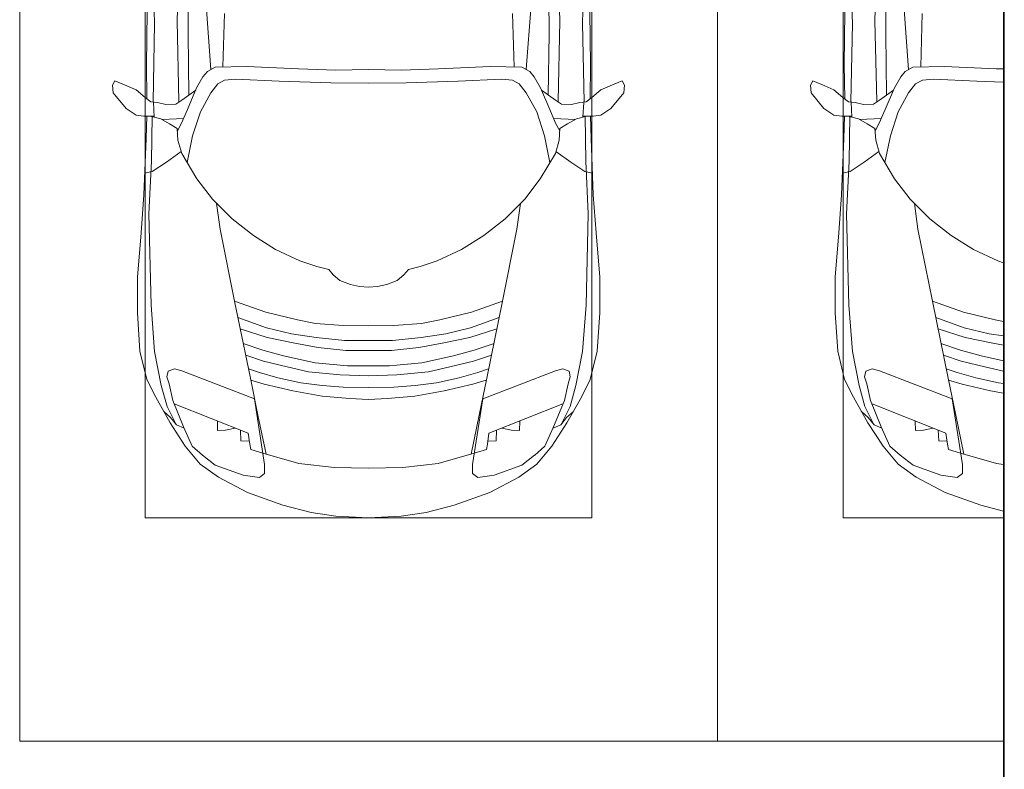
# Model space of a CAD drawing. Header units: millimetres. Extents: x -32229 to 192519, y -13689 to 125138.
# Tile 86 of 183: x 6035 to 9563, y 98949 to 101635. Entities that reach past the tile are written whole.
import ezdxf

# ---------------------------------------------------------------- set-up
doc = ezdxf.new("R2010")
doc.units = ezdxf.units.MM
for name, color, linetype, lineweight in [('A-DETL-GENF-OTLN', 7, 'Continuous', 18), ('C-PRKG-____-OTLN', 7, 'Continuous', 18), ('E-CABL-TRAY-OTLN', 7, 'Continuous', 18)]:
    doc.layers.add(name, color=color, linetype=linetype, lineweight=lineweight)

# ---------------------------------------------------------------- blocks, each defined once
blk = doc.blocks.new('АР_Машиноместо - 4900x2400_М__5300х2500_-V154--01 ЭЛ')
at = {"layer": 'A-DETL-GENF-OTLN', "color": 253, "lineweight": 13, "true_color": 0xaaaaaa}
for p, q in [((1132.7, -806), (1044.2, -818.6)), ((1250, -800), (1132.7, -806)), ((1250, -800), (1367.3, -806)), ((1367.3, -806), (1455.8, -818.6)), ((943.3, -845.1), (815.8, -891)), ((1044.2, -818.6), (943.3, -845.1)), ((1455.8, -818.6), (1556.7, -845.1)), ((1556.7, -845.1), (1684.2, -891)), ((815.8, -891), (711.9, -946.2)), ((1684.2, -891), (1788.1, -946.2)), ((711.9, -946.2), (647.2, -992.8)), ((859, -944.1), (800.1, -952.6)), ((877.7, -958.9), (859, -944.1)), ((1622.3, -958.9), (1641, -944.1)), ((1641, -944.1), (1699.9, -952.6)), ((1788.1, -946.2), (1852.8, -992.8)), ((800.1, -952.6), (700.9, -989.1)), ((877.7, -991.4), (877.7, -958.9)), ((1127.4, -979.8), (1000.2, -994.5)), ((1250, -977.6), (1127.4, -979.8)), ((1250, -977.6), (1372.6, -979.8)), ((1372.6, -979.8), (1499.8, -994.5)), ((1622.3, -991.4), (1622.3, -958.9)), ((1699.9, -952.6), (1799.1, -989.1)), ((647.2, -992.8), (593.2, -1056.8)), ((700.9, -989.1), (655, -1024.3)), ((841.1, -1225.9), (877.7, -991.4)), ((1000.2, -994.5), (871.4, -1031.3)), ((1499.8, -994.5), (1628.6, -1031.3)), ((1658.9, -1225.9), (1622.3, -991.4)), ((1799.1, -989.1), (1845, -1024.3)), ((1852.8, -992.8), (1906.8, -1056.8)), ((593.2, -1056.8), (539.3, -1140.4)), ((617.9, -1057.3), (586.9, -1126.3)), ((654.7, -1024.4), (617.9, -1057.3)), ((882.6, -1027.5), (853.8, -1167.4)), ((1617.4, -1027.5), (1646.2, -1167.4)), ((1845.3, -1024.4), (1882.1, -1057.3)), ((1882.1, -1057.3), (1913.1, -1126.3)), ((1906.8, -1056.8), (1960.7, -1140.4)), ((586.9, -1126.3), (548.2, -1220.1)), ((589, -1121.6), (561.3, -1132.6)), ((1911, -1121.6), (1938.7, -1132.6)), ((1913.1, -1126.3), (1951.8, -1220.1)), ((539.3, -1140.4), (487.4, -1232.1)), ((540.4, -1159.6), (516.2, -1180.5)), ((561.3, -1132.6), (540.4, -1159.6)), ((1938.7, -1132.6), (1959.6, -1159.6)), ((1959.6, -1159.6), (1983.8, -1180.5)), ((1960.7, -1140.4), (2012.6, -1232.1)), ((853.8, -1167.4), (826.8, -1300.9)), ((1646.2, -1167.4), (1673.2, -1300.9)), ((487.4, -1232.1), (455.7, -1296.1)), ((548.2, -1220.1), (535, -1280.6)), ((580.7, -1327.1), (841.1, -1225.9)), ((1182.5, -1227.5), (1084.1, -1236)), ((1250, -1223.7), (1182.5, -1227.5)), ((1250, -1223.7), (1317.5, -1227.5)), ((1317.5, -1227.5), (1415.9, -1236)), ((1919.3, -1327.1), (1658.9, -1225.9)), ((1951.8, -1220.1), (1965, -1280.6)), ((2012.6, -1232.1), (2044.3, -1296.1)), ((978.6, -1254.6), (876.3, -1278.7)), ((1084.1, -1236), (978.6, -1254.6)), ((1159.1, -1267.9), (1083.6, -1274.6)), ((1250, -1266.6), (1159.1, -1267.9)), ((1250, -1266.6), (1340.9, -1267.9)), ((1340.9, -1267.9), (1416.4, -1274.6)), ((1415.9, -1236), (1521.4, -1254.6)), ((1521.4, -1254.6), (1623.7, -1278.7)), ((455.7, -1296.1), (430.8, -1396.6)), ((535, -1280.6), (527.2, -1305.2)), ((527.2, -1305.2), (531.8, -1326)), ((826.8, -1300.9), (770, -1576.5)), ((876.3, -1278.7), (828.3, -1293.7)), ((925.2, -1301.6), (859.1, -1321.2)), ((1007.1, -1283.7), (925.2, -1301.6)), ((1083.6, -1274.6), (1007.1, -1283.7)), ((1416.4, -1274.6), (1492.9, -1283.7)), ((1492.9, -1283.7), (1574.8, -1301.6)), ((1574.8, -1301.6), (1640.9, -1321.2)), ((1623.7, -1278.7), (1671.7, -1293.7)), ((1673.2, -1300.9), (1730, -1576.5)), ((1965, -1280.6), (1972.8, -1305.2)), ((1972.8, -1305.2), (1968.2, -1326)), ((2044.3, -1296.1), (2069.2, -1396.6)), ((531.8, -1326), (554.4, -1333.3)), ((554.4, -1333.3), (580.7, -1327.1)), ((859.1, -1321.2), (819.9, -1334.4)), ((1035, -1323.2), (958.3, -1341.1)), ((1148.3, -1312.4), (1035, -1323.2)), ((1250, -1309.3), (1148.3, -1312.4)), ((1250, -1309.3), (1351.7, -1312.4)), ((1351.7, -1312.4), (1465, -1323.2)), ((1465, -1323.2), (1541.7, -1341.1)), ((1640.9, -1321.2), (1680.1, -1334.4)), ((1945.6, -1333.3), (1919.3, -1327.1)), ((1968.2, -1326), (1945.6, -1333.3)), ((873.8, -1361.2), (809.9, -1383.1)), ((958.3, -1341.1), (873.8, -1361.2)), ((1059, -1354.8), (945.3, -1380.6)), ((1174.5, -1344.2), (1059, -1354.8)), ((1250, -1344.9), (1174.5, -1344.2)), ((1250, -1344.9), (1325.5, -1344.2)), ((1325.5, -1344.2), (1441, -1354.8)), ((1441, -1354.8), (1554.7, -1380.6)), ((1541.7, -1341.1), (1626.2, -1361.2)), ((1626.2, -1361.2), (1690.1, -1383.1)), ((430.8, -1396.6), (422, -1534.1)), ((871.4, -1401.1), (800.5, -1424.6)), ((945.3, -1380.6), (871.4, -1401.1)), ((1070, -1410.4), (986.2, -1425.6)), ((1168.3, -1399.8), (1070, -1410.4)), ((1250, -1400.1), (1168.3, -1399.8)), ((1250, -1400.1), (1331.7, -1399.8)), ((1331.7, -1399.8), (1430, -1410.4)), ((1430, -1410.4), (1513.8, -1425.6)), ((1554.7, -1380.6), (1628.6, -1401.1)), ((1628.6, -1401.1), (1699.5, -1424.6)), ((2069.2, -1396.6), (2078, -1534.1)), ((986.2, -1425.6), (887, -1446.5)), ((1061.9, -1445.7), (973.4, -1459.7)), ((1163.9, -1435.1), (1061.9, -1445.7)), ((1250, -1435.1), (1163.9, -1435.1)), ((1250, -1435.1), (1336.1, -1435.1)), ((1336.1, -1435.1), (1438.1, -1445.7)), ((1438.1, -1445.7), (1526.6, -1459.7)), ((1513.8, -1425.6), (1613, -1446.5)), ((884.3, -1480.8), (782, -1518.1)), ((887, -1446.5), (790.4, -1477.3)), ((973.4, -1459.7), (884.3, -1480.8)), ((1526.6, -1459.7), (1615.7, -1480.8)), ((1613, -1446.5), (1709.6, -1477.3)), ((1615.7, -1480.8), (1718, -1518.1)), ((994.9, -1509.3), (881.7, -1536.4)), ((1060, -1496.1), (994.9, -1509.3)), ((1159.3, -1489.1), (1060, -1496.1)), ((1250, -1488.3), (1159.3, -1489.1)), ((1250, -1488.3), (1340.7, -1489.1)), ((1340.7, -1489.1), (1440, -1496.1)), ((1440, -1496.1), (1505.1, -1509.3)), ((1505.1, -1509.3), (1618.3, -1536.4)), ((422, -1534.1), (422, -1662.9)), ((881.7, -1536.4), (770, -1576.5)), ((1618.3, -1536.4), (1730, -1576.5)), ((2078, -1534.1), (2078, -1662.9)), ((770, -1576.5), (718.3, -1834.2)), ((1730, -1576.5), (1781.7, -1834.2)), ((1147.5, -1650.5), (1123.5, -1670.9)), ((1184.7, -1635.7), (1147.5, -1650.5)), ((1217.8, -1629.1), (1184.7, -1635.7)), ((1217.8, -1629.1), (1250, -1626.8)), ((1282.2, -1629.1), (1250, -1626.8)), ((1282.2, -1629.1), (1315.3, -1635.7)), ((1315.3, -1635.7), (1352.5, -1650.5)), ((1352.5, -1650.5), (1376.5, -1670.9)), ((422, -1662.9), (434.8, -1820.7)), ((1107.2, -1689.8), (1064.9, -1700.5)), ((1123.5, -1670.9), (1107.2, -1689.8)), ((1376.5, -1670.9), (1392.8, -1689.8)), ((1392.8, -1689.8), (1435.1, -1700.5)), ((2078, -1662.9), (2065.2, -1820.7)), ((1004.2, -1721.4), (917, -1761.1)), ((1064.9, -1700.5), (1004.2, -1721.4)), ((1435.1, -1700.5), (1495.8, -1721.4)), ((1495.8, -1721.4), (1583, -1761.1)), ((917, -1761.1), (837.5, -1812.1)), ((1583, -1761.1), (1662.5, -1812.1)), ((434.8, -1820.7), (444.9, -1956.8)), ((718.3, -1834.2), (705.7, -1926.7)), ((837.5, -1812.1), (761.1, -1871.7)), ((1662.5, -1812.1), (1738.9, -1871.7)), ((1781.7, -1834.2), (1794.3, -1926.7)), ((2065.2, -1820.7), (2055.1, -1956.8)), ((761.1, -1871.7), (690.7, -1941.6)), ((1738.9, -1871.7), (1809.3, -1941.6)), ((444.9, -1956.8), (453, -2159.1)), ((690.7, -1941.6), (634.6, -2015)), ((1809.3, -1941.6), (1865.4, -2015)), ((2055.1, -1956.8), (2047, -2159.1)), ((475.1, -2041), (447.5, -2034.4)), ((525.5, -2074.6), (475.1, -2041)), ((634.6, -2015), (580.7, -2105.7)), ((1865.4, -2015), (1919.3, -2105.7)), ((1974.5, -2074.6), (2024.9, -2041)), ((2024.9, -2041), (2052.5, -2034.4)), ((578.8, -2112.6), (525.5, -2074.6)), ((619.7, -2168.6), (600.3, -2072.7)), ((1880.3, -2168.6), (1899.7, -2072.7)), ((1921.2, -2112.6), (1974.5, -2074.6)), ((580.7, -2105.7), (567.1, -2153.8)), ((1919.3, -2105.7), (1932.9, -2153.8)), ((453, -2159.1), (455, -2238.9)), ((567.1, -2153.8), (564.3, -2195.4)), ((579.9, -2213.8), (564.9, -2186.5)), ((647.3, -2254.2), (619.7, -2168.6)), ((1852.7, -2254.2), (1880.3, -2168.6)), ((1920.1, -2213.8), (1935.1, -2186.5)), ((1932.9, -2153.8), (1935.7, -2195.4)), ((2047, -2159.1), (2045, -2238.9)), ((536.7, -2211.8), (505.1, -2230)), ((564.3, -2195.4), (536.7, -2211.8)), ((600.8, -2263), (579.9, -2213.8)), ((1899.2, -2263), (1920.1, -2213.8)), ((1935.7, -2195.4), (1963.3, -2211.8)), ((1963.3, -2211.8), (1994.9, -2230)), ((381.7, -2266.4), (417.4, -2243.4)), ((417.4, -2243.4), (445.1, -2238.7)), ((445.1, -2238.7), (481.8, -2239.5)), ((505.1, -2230), (467.5, -2239.2)), ((482, -2235.6), (479.1, -2288.7)), ((586.6, -2231.3), (510.1, -2227.1)), ((685.1, -2322.3), (647.3, -2254.2)), ((1814.9, -2322.3), (1852.7, -2254.2)), ((1913.4, -2231.3), (1989.9, -2227.1)), ((1994.9, -2230), (2032.5, -2239.2)), ((2018, -2235.6), (2020.9, -2288.7)), ((2054.9, -2238.7), (2018.2, -2239.5)), ((2082.6, -2243.4), (2054.9, -2238.7)), ((2118.3, -2266.4), (2082.6, -2243.4)), ((335.2, -2322.3), (381.7, -2266.4)), ((470, -2290), (449.8, -2306.1)), ((493.6, -2288.6), (470, -2290)), ((523.3, -2281.2), (493.6, -2288.6)), ((559, -2282.6), (523.3, -2281.2)), ((580.6, -2296), (559, -2282.6)), ((633.8, -2340.5), (600.8, -2263)), ((1866.2, -2340.5), (1899.2, -2263)), ((1919.4, -2296), (1941, -2282.6)), ((1941, -2282.6), (1976.7, -2281.2)), ((1976.7, -2281.2), (2006.4, -2288.6)), ((2006.4, -2288.6), (2030, -2290)), ((2030, -2290), (2050.2, -2306.1)), ((2164.8, -2322.3), (2118.3, -2266.4)), ((333.1, -2350.6), (335.2, -2322.3)), ((449.8, -2306.1), (417.4, -2333.8)), ((454.5, -2423.6), (456, -2301.1)), ((630.6, -2332.9), (580.6, -2296)), ((603.5, -2534.3), (606.1, -2314.9)), ((710, -2355.4), (685.1, -2322.3)), ((1790, -2355.4), (1814.9, -2322.3)), ((1869.4, -2332.9), (1919.4, -2296)), ((1896.5, -2534.3), (1893.9, -2314.9)), ((2045.5, -2423.6), (2044, -2301.1)), ((2050.2, -2306.1), (2082.6, -2333.8)), ((2166.9, -2350.6), (2164.8, -2322.3)), ((341.2, -2366.2), (333.1, -2350.6)), ((384.4, -2347.9), (341.2, -2366.2)), ((417.4, -2333.8), (384.4, -2347.9)), ((656.7, -2380.3), (633.8, -2340.5)), ((734.3, -2368.8), (710, -2355.4)), ((1115.2, -2358.7), (929.1, -2364.1)), ((1250, -2357.8), (1115.2, -2358.7)), ((1250, -2357.8), (1384.8, -2358.7)), ((1384.8, -2358.7), (1570.9, -2364.1)), ((1765.7, -2368.8), (1790, -2355.4)), ((1843.3, -2380.3), (1866.2, -2340.5)), ((2082.6, -2333.8), (2115.6, -2347.9)), ((2115.6, -2347.9), (2158.8, -2366.2)), ((2158.8, -2366.2), (2166.9, -2350.6)), ((672.8, -2399.7), (656.7, -2380.3)), ((772.7, -2371.5), (734.3, -2368.8)), ((929.1, -2364.1), (772.7, -2371.5)), ((1570.9, -2364.1), (1727.3, -2371.5)), ((1727.3, -2371.5), (1765.7, -2368.8)), ((1827.2, -2399.7), (1843.3, -2380.3)), ((456.8, -2613.6), (454.5, -2423.6)), ((684.8, -2406.5), (667.8, -2638.3)), ((700.6, -2415.4), (672.8, -2399.7)), ((813.8, -2416.7), (700.6, -2415.4)), ((999.2, -2409.3), (813.8, -2416.7)), ((1132.7, -2404.6), (999.2, -2409.3)), ((1250, -2406.6), (1132.7, -2404.6)), ((1250, -2406.6), (1367.3, -2404.6)), ((1367.3, -2404.6), (1500.8, -2409.3)), ((1500.8, -2409.3), (1686.2, -2416.7)), ((1686.2, -2416.7), (1799.4, -2415.4)), ((1799.4, -2415.4), (1827.2, -2399.7)), ((1815.2, -2406.5), (1832.2, -2638.3)), ((2043.2, -2613.6), (2045.5, -2423.6)), ((604.4, -2850.8), (603.5, -2534.3)), ((1895.6, -2850.8), (1896.5, -2534.3))]:
    blk.add_line(p, q, dxfattribs=at)
at = {"layer": 'A-DETL-GENF-OTLN', "color": 254, "lineweight": 13, "true_color": 0xd4d4d4}
for p, q in [((827.7, -1045), (824.1, -1063.7)), ((871.3, -1031.9), (827.7, -1045)), ((1628.7, -1031.9), (1672.3, -1045)), ((1672.3, -1045), (1675.9, -1063.7)), ((792.9, -1076.2), (791.2, -1114.5)), ((823.3, -1074.4), (792.9, -1076.2)), ((824.1, -1063.7), (818.8, -1102.9)), ((1675.9, -1063.7), (1681.2, -1102.9)), ((1676.7, -1074.4), (1707.1, -1076.2)), ((1707.1, -1076.2), (1708.8, -1114.5)), ((818.8, -1102.9), (554, -1208.1)), ((709.1, -1112.7), (708.2, -1146.9)), ((737.7, -1113.6), (709.1, -1112.7)), ((772.6, -1121.3), (737.7, -1113.6)), ((1681.2, -1102.9), (1946, -1208.1)), ((1727.4, -1121.3), (1762.3, -1113.6)), ((1762.3, -1113.6), (1790.9, -1112.7)), ((1790.9, -1112.7), (1791.8, -1146.9)), ((561.7, -1132.1), (527.9, -1198.6)), ((1938.3, -1132.1), (1972.1, -1198.6)), ((527.9, -1198.6), (507.4, -1274.3)), ((1972.1, -1198.6), (1992.6, -1274.3)), ((507.4, -1274.3), (483.4, -1395.6)), ((1992.6, -1274.3), (2016.6, -1395.6)), ((483.4, -1395.6), (470.9, -1561.4)), ((2016.6, -1395.6), (2029.1, -1561.4)), ((470.9, -1561.4), (462.8, -1889.5)), ((2029.1, -1561.4), (2037.2, -1889.5)), ((462.8, -1889.5), (471.8, -2077.7)), ((2037.2, -1889.5), (2028.2, -2077.7)), ((471.8, -2077.7), (474.5, -2239.3)), ((2028.2, -2077.7), (2025.5, -2239.3)), ((483.3, -2571.4), (478, -2290)), ((570.6, -2291.4), (564.4, -2580.5)), ((1929.4, -2291.4), (1935.6, -2580.5)), ((2016.7, -2571.4), (2022, -2290)), ((728.4, -2415.7), (733.8, -2606.7)), ((1771.6, -2415.7), (1766.2, -2606.7)), ((477.8, -2754.7), (483.3, -2571.4)), ((2022.2, -2754.7), (2016.7, -2571.4)), ((564.4, -2580.5), (571.6, -2853.3)), ((1935.6, -2580.5), (1928.4, -2853.3))]:
    blk.add_line(p, q, dxfattribs=at)
at = {"layer": 'C-PRKG-____-OTLN', "color": 253, "lineweight": 13, "true_color": 0xaaaaaa}
for p, q in [((2500, 0), (0, 0)), ((0, 0), (0, -5269.8)), ((2500, 0), (2500, -5269.8)), ((450, -800), (450, -4500)), ((450, -800), (2050, -800)), ((2050, -800), (2050, -4500))]:
    blk.add_line(p, q, dxfattribs=at)
blk = doc.blocks.new('АР_Машиноместо - 4900x2400_М__5300х2500_-V159--01 ЭЛ')
at = {"layer": 'A-DETL-GENF-OTLN', "color": 254, "lineweight": 13, "true_color": 0xd4d4d4}
for p, q in [((564.4, 2580.5), (571.6, 2853.3)), ((477.8, 2754.7), (483.3, 2571.4)), ((570.6, 2291.4), (564.4, 2580.5)), ((728.4, 2415.7), (733.8, 2606.7)), ((483.3, 2571.4), (478, 2290)), ((471.8, 2077.7), (474.5, 2239.3)), ((462.8, 1889.5), (471.8, 2077.7)), ((470.9, 1561.4), (462.8, 1889.5)), ((483.4, 1395.6), (470.9, 1561.4)), ((507.4, 1274.3), (483.4, 1395.6)), ((527.9, 1198.6), (507.4, 1274.3)), ((818.8, 1102.9), (554, 1208.1)), ((561.7, 1132.1), (527.9, 1198.6)), ((709.1, 1112.7), (708.2, 1146.9)), ((737.7, 1113.6), (709.1, 1112.7)), ((772.6, 1121.3), (737.7, 1113.6)), ((792.9, 1076.2), (791.2, 1114.5)), ((824.1, 1063.7), (818.8, 1102.9)), ((823.3, 1074.4), (792.9, 1076.2)), ((827.7, 1045), (824.1, 1063.7)), ((871.3, 1031.9), (827.7, 1045))]:
    blk.add_line(p, q, dxfattribs=at)
at = {"layer": 'A-DETL-GENF-OTLN', "color": 253, "lineweight": 13, "true_color": 0xaaaaaa}
for p, q in [((604.4, 2850.8), (603.5, 2534.3)), ((456.8, 2613.6), (454.5, 2423.6)), ((684.8, 2406.5), (667.8, 2638.3)), ((603.5, 2534.3), (606.1, 2314.9)), ((454.5, 2423.6), (456, 2301.1)), ((672.8, 2399.7), (656.7, 2380.3)), ((700.6, 2415.4), (672.8, 2399.7)), ((813.8, 2416.7), (700.6, 2415.4)), ((999.2, 2409.3), (813.8, 2416.7)), ((1025.3, 2408.4), (999.2, 2409.3)), ((341.2, 2366.2), (333.1, 2350.6)), ((384.4, 2347.9), (341.2, 2366.2)), ((656.7, 2380.3), (633.8, 2340.5)), ((734.3, 2368.8), (710, 2355.4)), ((772.7, 2371.5), (734.3, 2368.8)), ((929.1, 2364.1), (772.7, 2371.5)), ((1025.3, 2361.3), (929.1, 2364.1)), ((333.1, 2350.6), (335.2, 2322.3)), ((417.4, 2333.8), (384.4, 2347.9)), ((449.8, 2306.1), (417.4, 2333.8)), ((630.6, 2332.9), (580.6, 2296)), ((633.8, 2340.5), (600.8, 2263)), ((710, 2355.4), (685.1, 2322.3)), ((335.2, 2322.3), (381.7, 2266.4)), ((470, 2290), (449.8, 2306.1)), ((580.6, 2296), (559, 2282.6)), ((685.1, 2322.3), (647.3, 2254.2)), ((381.7, 2266.4), (417.4, 2243.4)), ((493.6, 2288.6), (470, 2290)), ((482, 2235.6), (479.1, 2288.7)), ((523.3, 2281.2), (493.6, 2288.6)), ((559, 2282.6), (523.3, 2281.2)), ((600.8, 2263), (579.9, 2213.8)), ((417.4, 2243.4), (445.1, 2238.7)), ((445.1, 2238.7), (481.8, 2239.5)), ((453, 2159.1), (455, 2238.9)), ((505.1, 2230), (467.5, 2239.2)), ((536.7, 2211.8), (505.1, 2230)), ((586.6, 2231.3), (510.1, 2227.1)), ((647.3, 2254.2), (619.7, 2168.6)), ((564.3, 2195.4), (536.7, 2211.8)), ((567.1, 2153.8), (564.3, 2195.4)), ((579.9, 2213.8), (564.9, 2186.5)), ((444.9, 1956.8), (453, 2159.1)), ((580.7, 2105.7), (567.1, 2153.8)), ((619.7, 2168.6), (600.3, 2072.7)), ((578.8, 2112.6), (525.5, 2074.6)), ((634.6, 2015), (580.7, 2105.7)), ((525.5, 2074.6), (475.1, 2041)), ((475.1, 2041), (447.5, 2034.4)), ((690.7, 1941.6), (634.6, 2015)), ((434.8, 1820.7), (444.9, 1956.8)), ((761.1, 1871.7), (690.7, 1941.6)), ((718.3, 1834.2), (705.7, 1926.7)), ((837.5, 1812.1), (761.1, 1871.7)), ((422, 1662.9), (434.8, 1820.7)), ((770, 1576.5), (718.3, 1834.2)), ((917, 1761.1), (837.5, 1812.1)), ((1004.2, 1721.4), (917, 1761.1)), ((1025.3, 1714.1), (1004.2, 1721.4)), ((422, 1534.1), (422, 1662.9)), ((826.8, 1300.9), (770, 1576.5)), ((881.7, 1536.4), (770, 1576.5)), ((430.8, 1396.6), (422, 1534.1)), ((884.3, 1480.8), (782, 1518.1)), ((994.9, 1509.3), (881.7, 1536.4)), ((1025.3, 1503.1), (994.9, 1509.3)), ((887, 1446.5), (790.4, 1477.3)), ((973.4, 1459.7), (884.3, 1480.8)), ((986.2, 1425.6), (887, 1446.5)), ((1025.3, 1451.5), (973.4, 1459.7)), ((871.4, 1401.1), (800.5, 1424.6)), ((1025.3, 1418.5), (986.2, 1425.6)), ((455.7, 1296.1), (430.8, 1396.6)), ((873.8, 1361.2), (809.9, 1383.1)), ((945.3, 1380.6), (871.4, 1401.1)), ((1025.3, 1362.4), (945.3, 1380.6)), ((958.3, 1341.1), (873.8, 1361.2)), ((1025.3, 1325.5), (958.3, 1341.1)), ((527.2, 1305.2), (531.8, 1326)), ((531.8, 1326), (554.4, 1333.3)), ((554.4, 1333.3), (580.7, 1327.1)), ((580.7, 1327.1), (841.1, 1225.9)), ((859.1, 1321.2), (819.9, 1334.4)), ((925.2, 1301.6), (859.1, 1321.2)), ((487.4, 1232.1), (455.7, 1296.1)), ((535, 1280.6), (527.2, 1305.2)), ((548.2, 1220.1), (535, 1280.6)), ((853.8, 1167.4), (826.8, 1300.9)), ((876.3, 1278.7), (828.3, 1293.7)), ((978.6, 1254.6), (876.3, 1278.7)), ((1007.1, 1283.7), (925.2, 1301.6)), ((1025.3, 1281.6), (1007.1, 1283.7)), ((1025.3, 1246.4), (978.6, 1254.6)), ((539.3, 1140.4), (487.4, 1232.1)), ((586.9, 1126.3), (548.2, 1220.1)), ((841.1, 1225.9), (877.7, 991.4)), ((540.4, 1159.6), (516.2, 1180.5)), ((882.6, 1027.5), (853.8, 1167.4)), ((593.2, 1056.8), (539.3, 1140.4)), ((561.3, 1132.6), (540.4, 1159.6)), ((589, 1121.6), (561.3, 1132.6)), ((617.9, 1057.3), (586.9, 1126.3)), ((647.2, 992.8), (593.2, 1056.8)), ((654.7, 1024.4), (617.9, 1057.3)), ((700.9, 989.1), (655, 1024.3)), ((1000.2, 994.5), (871.4, 1031.3)), ((711.9, 946.2), (647.2, 992.8)), ((800.1, 952.6), (700.9, 989.1)), ((877.7, 991.4), (877.7, 958.9)), ((1025.3, 991.6), (1000.2, 994.5)), ((859, 944.1), (800.1, 952.6)), ((877.7, 958.9), (859, 944.1)), ((815.8, 891), (711.9, 946.2)), ((943.3, 845.1), (815.8, 891)), ((1025.3, 823.6), (943.3, 845.1))]:
    blk.add_line(p, q, dxfattribs=at)
at = {"layer": 'C-PRKG-____-OTLN', "color": 253, "lineweight": 13, "true_color": 0xaaaaaa}
for p, q in [((0, 0), (0, 5269.8)), ((450, 800), (450, 4500)), ((450, 800), (1025.3, 800)), ((1025.3, 0), (0, 0))]:
    blk.add_line(p, q, dxfattribs=at)
blk = doc.blocks.new('Наметкина 10_РД_АР_П_отсоединено_rvt-1--01 ЭЛ')
at = {"layer": 'C-PRKG-____-OTLN', "color": 253, "lineweight": 13, "true_color": 0xaaaaaa, "rotation": 180}
blk.add_blockref('АР_Машиноместо - 4900x2400_М__5300х2500_-V154--01 ЭЛ', (8535.3, 99050), dxfattribs=at)
at = {"layer": 'C-PRKG-____-OTLN', "color": 253, "lineweight": 13, "true_color": 0xaaaaaa}
blk.add_blockref('АР_Машиноместо - 4900x2400_М__5300х2500_-V159--01 ЭЛ', (8535.3, 99050), dxfattribs=at)

msp = doc.modelspace()

# ---------------------------------------------------------------- linework, layer by layer
at = {"layer": 'E-CABL-TRAY-OTLN', "color": 94, "true_color": 0x009f00}
for p, q in [((9560.6, 104535.3), (9560.6, 81475.9)), ((9563.1, 104535.3), (9563.1, 81475.9))]:
    msp.add_line(p, q, dxfattribs=at)

# ---------------------------------------------------------------- block references
at = {"lineweight": 5}
msp.add_blockref('Наметкина 10_РД_АР_П_отсоединено_rvt-1--01 ЭЛ', (0, 0), dxfattribs=at)

doc.saveas('drawing.dxf')
